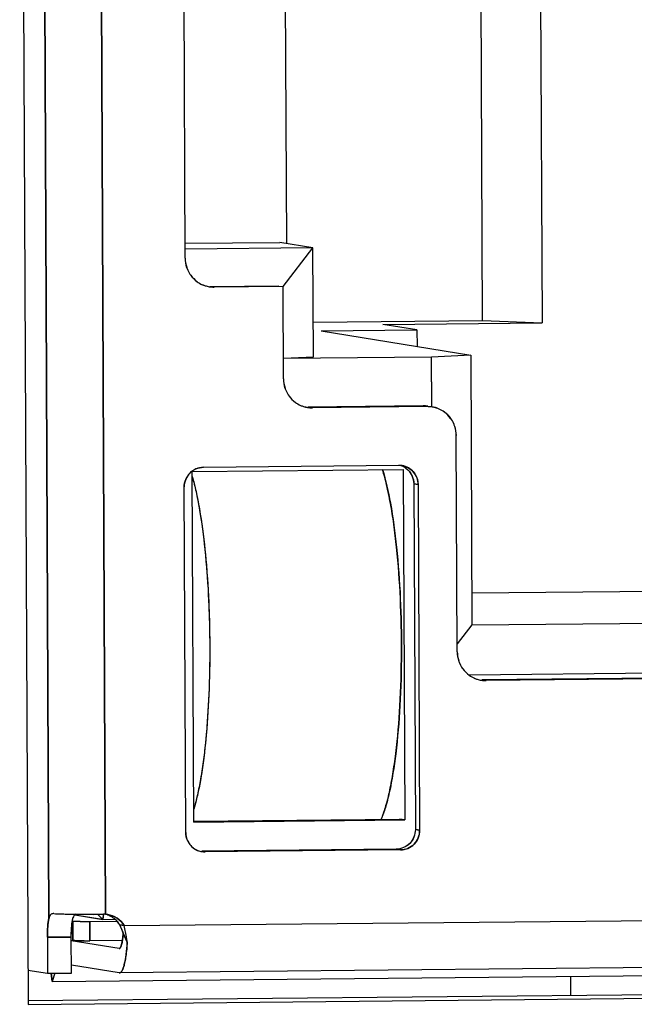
# Model space of a CAD drawing. Header units: millimetres. Extents: x 0 to 1750, y -1720 to 477.
# Tile 18 of 256: x 322.54 to 328.85, y -980.14 to -970.03. Entities that reach past the tile are written whole.
import ezdxf

# ---------------------------------------------------------------- set-up
doc = ezdxf.new("R2010")
doc.units = ezdxf.units.MM
doc.header["$LTSCALE"] = 92.51
for name, color, linetype in [('101304998_DXF_CONTINUOUS_LINE', 7, 'CONTINUOUS'), ('190611482_DXF_CONTINUOUS_LINE', 7, 'CONTINUOUS'), ('_101304998_1DXF_CONTINUOUS_LINE', 7, 'CONTINUOUS'), ('BREP_WITH_VODXF_CONTINUOUS_LINE', 7, 'CONTINUOUS'), ('DE-11-072043DXF_CONTINUOUS_LINE', 7, 'CONTINUOUS'), ('DE-13-001875DXF_CONTINUOUS_LINE', 7, 'CONTINUOUS'), ('MANIFOLD_SOLDXF_CONTINUOUS_LINE', 7, 'CONTINUOUS')]:
    doc.layers.add(name, color=color, linetype=linetype)

msp = doc.modelspace()

# ---------------------------------------------------------------- linework, layer by layer
at = {"layer": '101304998_DXF_CONTINUOUS_LINE'}
for p, q in [((322.842, -979.251), (322.764, -961.499)), ((323.346, -961.558), (323.423, -979.211)), ((327.292, -973.115), (327.265, -966.848)), ((327.875, -966.842), (327.902, -973.139)), ((324.24, -972.475), (324.221, -968.277)), ((324.239, -972.323), (325.211, -972.313)), ((325.551, -972.369), (325.211, -972.313)), ((325.551, -972.369), (324.239, -972.382)), ((325.245, -972.766), (325.551, -972.369)), ((325.556, -973.488), (325.551, -972.369)), ((324.491, -972.765), (325.2, -972.758)), ((325.245, -972.765), (324.536, -972.772)), ((325.249, -973.715), (325.245, -972.765)), ((325.555, -973.133), (327.292, -973.115)), ((327.292, -973.115), (327.902, -973.139)), ((325.634, -973.222), (326.618, -973.212)), ((325.634, -973.222), (327.17, -973.472)), ((326.269, -973.155), (327.902, -973.139)), ((326.618, -973.212), (326.269, -973.155)), ((326.618, -973.212), (326.619, -973.382)), ((325.248, -973.503), (325.556, -973.488)), ((326.767, -973.492), (325.248, -973.507)), ((327.17, -973.472), (326.767, -973.492)), ((326.77, -973.996), (326.767, -973.492)), ((327.17, -973.472), (327.182, -976.241)), ((326.681, -973.993), (325.5, -974.004)), ((326.726, -974), (325.545, -974.012)), ((327.032, -976.516), (327.022, -974.297)), ((324.426, -974.622), (326.433, -974.602)), ((324.313, -974.666), (326.477, -974.644)), ((324.329, -978.264), (324.313, -974.666)), ((326.477, -974.644), (326.493, -978.243)), ((324.246, -978.373), (324.23, -974.824)), ((326.586, -974.793), (326.631, -974.8)), ((326.586, -974.793), (326.602, -978.341)), ((326.631, -974.8), (326.646, -978.349)), ((329.494, -975.892), (327.18, -975.915)), ((327.182, -976.241), (327.032, -976.436)), ((327.182, -976.241), (329.701, -976.216)), ((329.792, -976.73), (327.154, -976.757)), ((329.792, -976.78), (327.284, -976.805)), ((329.837, -976.788), (327.328, -976.813)), ((324.328, -978.255), (326.439, -978.234)), ((324.329, -978.264), (326.493, -978.243)), ((326.493, -978.243), (326.439, -978.234)), ((326.646, -978.349), (326.602, -978.341)), ((326.406, -978.543), (324.41, -978.563)), ((326.451, -978.551), (324.443, -978.571)), ((326.406, -978.543), (326.451, -978.551)), ((323.614, -979.328), (352.378, -979.043)), ((322.891, -979.205), (322.887, -979.205)), ((323.086, -979.481), (323.085, -979.281)), ((323.106, -979.21), (323.116, -979.21)), ((323.106, -979.217), (323.394, -979.264)), ((323.26, -979.284), (323.539, -979.281)), ((323.26, -979.284), (323.261, -979.484)), ((323.341, -979.211), (323.394, -979.264)), ((323.394, -979.264), (323.404, -979.208)), ((323.394, -979.264), (323.52, -979.262)), ((323.423, -979.211), (323.445, -979.214)), ((323.614, -979.328), (323.569, -979.321)), ((322.825, -979.448), (323.071, -979.445)), ((322.825, -979.448), (322.826, -979.817)), ((323.072, -979.815), (323.071, -979.445)), ((323.071, -979.478), (323.086, -979.481)), ((323.561, -979.563), (323.071, -979.483)), ((323.595, -979.48), (323.261, -979.484)), ((323.645, -979.497), (323.603, -979.405)), ((323.563, -979.563), (323.561, -979.563)), ((352.294, -979.528), (323.565, -979.813)), ((322.873, -979.901), (351.602, -979.616)), ((322.625, -979.785), (322.826, -979.817)), ((323.563, -979.813), (323.072, -979.733)), ((322.826, -979.817), (323.072, -979.815)), ((322.864, -979.813), (322.873, -979.901)), ((322.901, -979.817), (322.873, -979.901)), ((323.563, -979.813), (323.565, -979.813))]:
    msp.add_line(p, q, dxfattribs=at)
for centre, radius, start, end in [((324.545, -972.474), 0.306, 180.3027, 198.2572), ((324.54, -972.475), 0.3, 198.3214, 204.1508), ((324.539, -972.475), 0.299, 204.1492, 216.0469), ((324.537, -972.476), 0.297, 216.112, 233.8476), ((324.534, -972.48), 0.293, 233.9401, 245.9889), ((324.533, -972.482), 0.29, 246.0018, 252.128), ((324.533, -972.482), 0.29, 252.1414, 256.3177), ((324.534, -972.48), 0.292, 256.3165, 260.7298), ((324.533, -972.481), 0.291, 260.7177, 270.5393), ((325.554, -973.713), 0.306, 180.3027, 198.2572), ((325.549, -973.714), 0.3, 198.3214, 204.1508), ((325.548, -973.715), 0.299, 204.1492, 216.0469), ((325.546, -973.716), 0.297, 216.112, 233.8476), ((325.543, -973.719), 0.293, 233.9401, 245.9889), ((325.542, -973.722), 0.29, 246.0018, 252.128), ((325.542, -973.72), 0.291, 252.1547, 260.7353), ((325.542, -973.721), 0.291, 260.7177, 270.5393), ((326.684, -974.283), 0.291, 80.7403, 90.5614), ((326.728, -974.291), 0.291, 80.7177, 90.5393), ((326.728, -974.291), 0.291, 71.9812, 80.7357), ((326.729, -974.29), 0.29, 65.9873, 71.9539), ((326.728, -974.292), 0.293, 53.8908, 65.9742), ((326.724, -974.296), 0.297, 36.0634, 53.7985), ((326.723, -974.297), 0.299, 24.1349, 35.9982), ((326.722, -974.297), 0.3, 18.1516, 24.1364), ((326.717, -974.298), 0.306, 0.3024, 18.0899), ((324.43, -974.82), 0.198, 113.7333, 128.5041), ((326.435, -974.796), 0.193, 80.676, 90.5294), ((326.39, -974.79), 0.195, 52.4728, 67.6599), ((326.435, -974.798), 0.195, 67.6197, 80.7036), ((324.433, -974.823), 0.203, 143.2243, 158.2257), ((324.431, -974.822), 0.201, 136.206, 143.2151), ((324.43, -974.821), 0.199, 128.4945, 136.1849), ((327.337, -976.514), 0.306, 180.3027, 198.2572), ((327.332, -976.516), 0.3, 198.3214, 204.1508), ((327.332, -976.516), 0.299, 204.1492, 216.0469), ((327.33, -976.517), 0.297, 216.112, 233.8476), ((327.327, -976.52), 0.293, 233.9401, 245.9889), ((327.325, -976.523), 0.29, 246.0018, 252.128), ((327.326, -976.521), 0.291, 252.1547, 260.7353), ((327.326, -976.522), 0.291, 260.7177, 270.5393), ((324.446, -978.373), 0.2, 202.8332, 217.5184), ((324.444, -978.374), 0.197, 217.5311, 225.2762), ((324.443, -978.375), 0.196, 225.2997, 232.4159), ((324.442, -978.376), 0.195, 232.4115, 247.7908), ((324.442, -978.375), 0.195, 247.9113, 260.7029), ((324.442, -978.377), 0.193, 260.676, 270.5294), ((323.224, -968.587), 10.624, 269.1235, 269.3599), ((323.246, -966.581), 12.63, 269.4082, 269.5711), ((323.257, -965.184), 14.027, 269.5713, 269.7696), ((323.212, -974.456), 4.828, 269.8698, 270.5693), ((323.405, -979.459), 0.248, 87.9584, 90.4988), ((323.406, -979.456), 0.245, 85.9082, 87.9588), ((323.361, -979.445), 0.242, 61.511, 67.6052), ((323.36, -979.447), 0.244, 49.1979, 61.4952), ((323.357, -979.45), 0.249, 31.314, 49.1192), ((323.151, -978.451), 1.032, 267.5829, 268.2292), ((323.171, -977.823), 1.661, 268.216, 268.689), ((323.213, -974.657), 4.827, 269.8674, 270.5693), ((323.049, -979.398), 0.553, 350.4446, 351.4345)]:
    msp.add_arc(centre, radius, start, end, dxfattribs=at)
for points in [[(324.35, -974.639), (324.374, -974.628), (324.4, -974.623), (324.426, -974.622)], [(324.23, -974.824), (324.23, -974.798), (324.235, -974.772), (324.245, -974.748)], [(324.262, -978.45), (324.251, -978.426), (324.246, -978.399), (324.246, -978.373)], [(323.594, -979.49), (323.592, -979.498), (323.591, -979.505), (323.589, -979.512)], [(323.584, -979.531), (323.583, -979.536), (323.581, -979.541), (323.579, -979.546)], [(323.589, -979.512), (323.588, -979.519), (323.586, -979.525), (323.584, -979.531)]]:
    msp.add_open_spline(points, degree=3, dxfattribs=at)
for points, knots in [([(326.509, -974.617), (326.544, -974.632), (326.608, -974.684), (326.631, -974.762), (326.631, -974.8)], [0, 0, 0, 0, 0.497571, 1, 1, 1, 1]), ([(326.509, -974.635), (326.532, -974.654), (326.572, -974.702), (326.586, -974.763), (326.586, -974.793)], [0, 0, 0, 0, 0.49813, 1, 1, 1, 1]), ([(324.313, -974.718), (324.315, -974.725), (324.323, -974.754), (324.33, -974.784), (324.336, -974.806)], [0, 0, 0, 0, 0.240824, 1, 1, 1, 1]), ([(326.264, -974.645), (326.3, -974.758), (326.358, -975.023), (326.416, -975.466), (326.453, -975.978), (326.464, -976.522), (326.449, -977.054), (326.409, -977.534), (326.356, -977.883), (326.3, -978.106), (326.268, -978.197), (326.25, -978.236)], [0, 0, 0, 0, 0.097711, 0.223751, 0.369036, 0.52271, 0.673185, 0.809148, 0.920575, 0.964621, 1, 1, 1, 1]), ([(324.336, -974.806), (324.363, -974.919), (324.41, -975.173), (324.475, -975.747), (324.499, -976.369), (324.484, -976.999), (324.453, -977.436), (324.405, -977.811), (324.357, -978.035), (324.328, -978.131)], [0, 0, 0, 0, 0.104606, 0.230661, 0.51745, 0.661575, 0.794922, 0.909836, 1, 1, 1, 1]), ([(326.602, -978.341), (326.602, -978.392), (326.561, -978.498), (326.456, -978.543), (326.406, -978.543)], [0, 0, 0, 0, 0.502778, 1, 1, 1, 1]), ([(326.646, -978.349), (326.647, -978.4), (326.606, -978.506), (326.501, -978.55), (326.451, -978.551)], [0, 0, 0, 0, 0.502776, 1, 1, 1, 1]), ([(322.825, -979.448), (322.825, -979.411), (322.827, -979.345), (322.835, -979.279), (322.842, -979.251)], [0, 0, 0, 0, 0.560926, 1, 1, 1, 1]), ([(322.887, -979.205), (322.877, -979.205), (322.853, -979.215), (322.845, -979.238), (322.842, -979.251)], [0, 0, 0, 0, 0.452149, 1, 1, 1, 1]), ([(322.891, -979.205), (322.902, -979.205), (322.959, -979.208), (323.016, -979.209), (323.062, -979.21)], [0, 0, 0, 0, 0.195107, 1, 1, 1, 1]), ([(323.078, -979.302), (323.079, -979.297), (323.082, -979.279), (323.085, -979.261), (323.088, -979.248)], [0, 0, 0, 0, 0.277722, 1, 1, 1, 1]), ([(323.085, -979.281), (323.086, -979.281), (323.09, -979.281), (323.094, -979.282), (323.098, -979.282)], [0, 0, 0, 0, 0.172454, 1, 1, 1, 1]), ([(323.116, -979.21), (323.109, -979.214), (323.096, -979.224), (323.09, -979.24), (323.088, -979.248)], [0, 0, 0, 0, 0.483665, 1, 1, 1, 1]), ([(323.098, -979.282), (323.1, -979.282), (323.112, -979.283), (323.123, -979.283), (323.132, -979.283)], [0, 0, 0, 0, 0.200021, 1, 1, 1, 1]), ([(323.132, -979.283), (323.137, -979.283), (323.16, -979.284), (323.183, -979.284), (323.201, -979.284)], [0, 0, 0, 0, 0.222632, 1, 1, 1, 1]), ([(323.2, -979.211), (323.217, -979.211), (323.285, -979.211), (323.352, -979.211), (323.403, -979.211)], [0, 0, 0, 0, 0.246273, 1, 1, 1, 1]), ([(323.445, -979.214), (323.479, -979.219), (323.546, -979.246), (323.596, -979.299), (323.614, -979.328)], [0, 0, 0, 0, 0.498774, 1, 1, 1, 1]), ([(323.071, -979.445), (323.071, -979.432), (323.071, -979.384), (323.074, -979.337), (323.078, -979.302)], [0, 0, 0, 0, 0.266721, 1, 1, 1, 1]), ([(323.603, -979.405), (323.6, -979.398), (323.589, -979.37), (323.578, -979.342), (323.569, -979.321)], [0, 0, 0, 0, 0.241363, 1, 1, 1, 1]), ([(323.645, -979.497), (323.643, -979.483), (323.634, -979.427), (323.623, -979.371), (323.614, -979.328)], [0, 0, 0, 0, 0.24157, 1, 1, 1, 1]), ([(323.086, -979.481), (323.087, -979.481), (323.095, -979.482), (323.102, -979.482), (323.108, -979.482)], [0, 0, 0, 0, 0.155658, 1, 1, 1, 1]), ([(323.133, -979.483), (323.138, -979.483), (323.161, -979.484), (323.184, -979.484), (323.202, -979.484)], [0, 0, 0, 0, 0.222667, 1, 1, 1, 1]), ([(323.603, -979.405), (323.602, -979.412), (323.601, -979.437), (323.598, -979.462), (323.595, -979.481)], [0, 0, 0, 0, 0.267812, 1, 1, 1, 1]), ([(323.579, -979.546), (323.578, -979.548), (323.575, -979.555), (323.568, -979.563), (323.563, -979.563)], [0, 0, 0, 0, 0.350472, 1, 1, 1, 1]), ([(323.565, -979.813), (323.577, -979.813), (323.593, -979.792), (323.605, -979.762), (323.621, -979.706), (323.636, -979.617), (323.643, -979.54), (323.645, -979.497)], [0, 0, 0, 0, 0.102523, 0.191682, 0.307788, 0.614416, 1, 1, 1, 1])]:
    msp.add_open_spline(points, degree=3, knots=knots, dxfattribs=at)
at = {"layer": '190611482_DXF_CONTINUOUS_LINE'}
msp.add_line((325.26, -968.314), (325.278, -972.324), dxfattribs=at)
at = {"layer": '_101304998_1DXF_CONTINUOUS_LINE'}
for p, q in [((323.085, -979.281), (323.086, -979.481)), ((323.26, -979.284), (323.539, -979.281)), ((323.261, -979.484), (323.26, -979.284)), ((323.071, -979.478), (323.086, -979.481)), ((323.595, -979.48), (323.261, -979.484))]:
    msp.add_line(p, q, dxfattribs=at)
msp.add_arc((323.213, -974.636), 4.848, 269.8691, 270.5679, dxfattribs=at)
for points, knots in [([(323.085, -979.281), (323.088, -979.281), (323.095, -979.282), (323.108, -979.283), (323.127, -979.283), (323.158, -979.284), (323.203, -979.284), (323.24, -979.284), (323.26, -979.284)], [0, 0, 0, 0, 0.046507, 0.12361, 0.228419, 0.356934, 0.664655, 1, 1, 1, 1]), ([(323.108, -979.482), (323.103, -979.482), (323.096, -979.482), (323.089, -979.481), (323.086, -979.481)], [0, 0, 0, 0, 0.624072, 1, 1, 1, 1]), ([(323.202, -979.484), (323.192, -979.484), (323.161, -979.484), (323.13, -979.483), (323.108, -979.482)], [0, 0, 0, 0, 0.296275, 1, 1, 1, 1])]:
    msp.add_open_spline(points, degree=3, knots=knots, dxfattribs=at)
at = {"layer": 'BREP_WITH_VODXF_CONTINUOUS_LINE'}
for points, knots in [([(324.313, -974.72), (324.327, -974.77), (324.354, -974.88), (324.402, -975.129), (324.448, -975.487), (324.482, -975.955), (324.496, -976.452), (324.487, -976.945), (324.461, -977.339), (324.429, -977.628), (324.4, -977.817), (324.368, -977.983), (324.342, -978.085), (324.328, -978.131)], [0, 0, 0, 0, 0.045815, 0.098464, 0.221122, 0.360606, 0.50823, 0.65472, 0.790883, 0.852415, 0.9083, 0.957719, 1, 1, 1, 1]), ([(326.251, -978.236), (326.268, -978.197), (326.3, -978.106), (326.339, -977.951), (326.373, -977.766), (326.415, -977.47), (326.449, -977.054), (326.464, -976.522), (326.453, -975.979), (326.422, -975.539), (326.383, -975.213), (326.349, -974.999), (326.311, -974.812), (326.281, -974.698), (326.265, -974.646)], [0, 0, 0, 0, 0.03541, 0.079477, 0.131611, 0.190952, 0.326881, 0.477294, 0.630901, 0.77614, 0.842188, 0.902196, 0.955094, 1, 1, 1, 1])]:
    msp.add_open_spline(points, degree=3, knots=knots, dxfattribs=at)
at = {"layer": 'DE-11-072043DXF_CONTINUOUS_LINE'}
for p, q in [((322.541, -960.645), (322.627, -980.136)), ((322.626, -980.098), (353.255, -979.794)), ((322.627, -980.136), (353.47, -979.83))]:
    msp.add_line(p, q, dxfattribs=at)
at = {"layer": 'DE-13-001875DXF_CONTINUOUS_LINE'}
msp.add_line((328.194, -979.849), (328.194, -980.043), dxfattribs=at)
at = {"layer": 'MANIFOLD_SOLDXF_CONTINUOUS_LINE'}
for p, q in [((322.764, -961.499), (322.842, -979.251)), ((323.423, -979.211), (323.346, -961.558)), ((327.292, -973.115), (327.265, -966.848)), ((327.875, -966.842), (327.902, -973.139)), ((324.24, -972.475), (324.221, -968.277)), ((324.239, -972.323), (325.211, -972.313)), ((325.551, -972.369), (325.211, -972.313)), ((325.551, -972.369), (324.239, -972.382)), ((325.245, -972.766), (325.551, -972.369)), ((325.556, -973.488), (325.551, -972.369)), ((324.491, -972.765), (325.2, -972.758)), ((325.245, -972.765), (324.536, -972.772)), ((325.249, -973.715), (325.245, -972.765)), ((325.555, -973.133), (327.292, -973.115)), ((327.292, -973.115), (327.902, -973.139)), ((325.634, -973.222), (326.618, -973.212)), ((325.634, -973.222), (327.17, -973.472)), ((326.269, -973.155), (327.902, -973.139)), ((326.618, -973.212), (326.269, -973.155)), ((326.618, -973.212), (326.619, -973.382)), ((325.248, -973.503), (325.556, -973.488)), ((326.767, -973.492), (325.248, -973.507)), ((327.17, -973.472), (326.767, -973.492)), ((326.77, -974.003), (326.767, -973.492)), ((327.17, -973.472), (327.182, -976.241)), ((326.681, -973.993), (325.5, -974.004)), ((326.726, -974), (325.545, -974.012)), ((327.032, -976.516), (327.022, -974.297)), ((324.426, -974.622), (326.433, -974.602)), ((324.313, -974.666), (326.477, -974.644)), ((324.329, -978.264), (324.313, -974.666)), ((326.477, -974.644), (326.493, -978.243)), ((324.246, -978.373), (324.23, -974.824)), ((326.631, -974.8), (326.586, -974.793)), ((326.586, -974.793), (326.602, -978.341)), ((326.631, -974.8), (326.646, -978.349)), ((329.494, -975.892), (327.18, -975.915)), ((327.182, -976.241), (327.032, -976.436)), ((327.182, -976.241), (329.701, -976.216)), ((329.792, -976.73), (327.154, -976.757)), ((329.792, -976.78), (327.284, -976.805)), ((329.837, -976.788), (327.328, -976.813)), ((324.328, -978.255), (326.439, -978.234)), ((324.329, -978.264), (326.493, -978.243)), ((326.493, -978.243), (326.439, -978.234)), ((326.602, -978.341), (326.646, -978.349)), ((326.406, -978.543), (324.41, -978.563)), ((326.451, -978.551), (324.443, -978.571)), ((326.451, -978.551), (326.406, -978.543)), ((323.614, -979.328), (352.378, -979.043)), ((322.891, -979.205), (322.887, -979.205)), ((322.891, -979.205), (322.927, -979.206)), ((323.096, -979.21), (323.115, -979.21)), ((323.106, -979.217), (323.391, -979.263)), ((323.115, -979.21), (323.116, -979.21)), ((323.394, -979.264), (323.341, -979.211)), ((323.403, -979.211), (323.394, -979.264)), ((323.394, -979.264), (323.52, -979.262)), ((323.4, -979.211), (323.403, -979.211)), ((323.569, -979.321), (323.614, -979.328)), ((323.071, -979.445), (322.825, -979.448)), ((322.825, -979.448), (322.826, -979.817)), ((323.072, -979.815), (323.071, -979.445)), ((323.561, -979.563), (323.071, -979.483)), ((323.599, -979.396), (323.603, -979.405)), ((323.603, -979.405), (323.645, -979.497)), ((352.294, -979.528), (323.565, -979.813)), ((322.873, -979.901), (351.602, -979.616)), ((322.625, -979.785), (322.826, -979.817)), ((323.563, -979.813), (323.072, -979.733)), ((322.826, -979.817), (323.072, -979.815)), ((322.873, -979.901), (322.865, -979.817)), ((322.901, -979.817), (322.873, -979.901))]:
    msp.add_line(p, q, dxfattribs=at)
for centre, radius, start, end in [((324.545, -972.474), 0.305, 180.2917, 198.2659), ((324.541, -972.474), 0.301, 198.3378, 204.1386), ((324.54, -972.475), 0.3, 204.1479, 216.0392), ((324.537, -972.477), 0.297, 216.0973, 233.8624), ((324.534, -972.48), 0.293, 233.9476, 245.9904), ((324.534, -972.481), 0.291, 246.0144, 252.1099), ((324.533, -972.482), 0.29, 252.1155, 256.2597), ((324.533, -972.482), 0.29, 256.2598, 260.7302), ((324.533, -972.481), 0.291, 260.7417, 270.5603), ((325.554, -973.713), 0.305, 180.2917, 198.2659), ((325.55, -973.714), 0.301, 198.3378, 204.1386), ((325.549, -973.715), 0.3, 204.1479, 216.0392), ((325.546, -973.716), 0.297, 216.0973, 233.8624), ((325.543, -973.719), 0.293, 233.9476, 245.9904), ((325.543, -973.721), 0.291, 246.0144, 252.1099), ((325.542, -973.721), 0.291, 252.1196, 260.7251), ((325.542, -973.721), 0.291, 260.7417, 270.5603), ((326.684, -974.283), 0.291, 80.7411, 90.5608), ((326.729, -974.291), 0.291, 81.4024, 90.5611), ((326.729, -974.289), 0.29, 80.7319, 81.3952), ((326.729, -974.29), 0.291, 71.9469, 80.7248), ((326.728, -974.291), 0.291, 65.9997, 71.9371), ((326.728, -974.292), 0.293, 53.8985, 65.9756), ((326.725, -974.295), 0.297, 36.0486, 53.8132), ((326.722, -974.297), 0.3, 24.1335, 35.9907), ((326.721, -974.298), 0.301, 18.1692, 24.1241), ((326.717, -974.298), 0.305, 0.2906, 18.099), ((324.43, -974.82), 0.198, 113.7341, 128.4803), ((324.429, -974.819), 0.196, 113.225, 113.6884), ((326.435, -974.796), 0.194, 80.743, 90.5584), ((326.39, -974.789), 0.194, 70.2165, 73.3173), ((326.39, -974.789), 0.194, 63.4525, 70.2096), ((326.435, -974.795), 0.193, 80.3898, 80.7352), ((326.39, -974.79), 0.195, 56.7111, 63.448), ((326.389, -974.791), 0.196, 49.9854, 56.7064), ((324.431, -974.822), 0.2, 135.54, 136.1902), ((324.43, -974.821), 0.199, 128.5046, 135.5418), ((326.389, -974.791), 0.196, 46.6306, 49.9813), ((324.433, -974.823), 0.203, 157.7826, 158.2408), ((327.337, -976.514), 0.305, 180.2917, 198.2659), ((327.333, -976.515), 0.301, 198.3378, 204.1386), ((327.332, -976.516), 0.3, 204.1479, 216.0392), ((327.329, -976.517), 0.297, 216.0973, 233.8624), ((327.327, -976.52), 0.293, 233.9476, 245.9904), ((327.326, -976.522), 0.291, 246.0144, 252.1099), ((327.326, -976.522), 0.291, 252.1196, 260.7251), ((327.326, -976.522), 0.291, 260.7417, 270.5603), ((324.447, -978.372), 0.201, 202.363, 202.8198), ((324.446, -978.372), 0.2, 202.8339, 217.4948), ((324.444, -978.374), 0.197, 217.5426, 224.6272), ((324.443, -978.374), 0.197, 224.6326, 225.29), ((324.442, -978.377), 0.194, 247.3578, 260.7111), ((324.442, -978.377), 0.194, 260.743, 270.5584), ((322.966, -979.281), 0.127, 162.8077, 166.3623), ((322.888, -979.258), 0.0533, 90.5688, 93.2768), ((323.066, -975.57), 3.639, 267.8142, 268.1504), ((323.262, -962.908), 16.304, 270.134, 270.4843), ((323.405, -979.458), 0.247, 86.2202, 90.504), ((323.406, -979.455), 0.244, 85.9049, 86.2115), ((323.406, -979.453), 0.242, 80.7304, 85.9011), ((323.361, -979.445), 0.242, 67.5824, 70.6315), ((323.361, -979.446), 0.243, 64.535, 67.5806), ((323.36, -979.446), 0.243, 58.4483, 64.5336), ((323.36, -979.448), 0.245, 49.2083, 58.4332), ((323.357, -979.45), 0.248, 31.2983, 49.1282), ((321.743, -980.089), 1.981, 22.4889, 22.789)]:
    msp.add_arc(centre, radius, start, end, dxfattribs=at)
for points in [[(324.426, -974.622), (324.401, -974.623), (324.375, -974.628), (324.351, -974.638)], [(324.287, -974.683), (324.269, -974.701), (324.255, -974.723), (324.245, -974.747)], [(324.245, -974.748), (324.235, -974.772), (324.23, -974.798), (324.23, -974.824)], [(324.246, -978.373), (324.246, -978.398), (324.251, -978.425), (324.261, -978.449)], [(324.305, -978.514), (324.323, -978.532), (324.344, -978.546), (324.367, -978.556)]]:
    msp.add_open_spline(points, degree=3, dxfattribs=at)
for points, knots in [([(326.631, -974.8), (326.631, -974.777), (326.623, -974.731), (326.587, -974.67), (326.534, -974.625), (326.49, -974.609), (326.467, -974.605)], [0, 0, 0, 0, 0.251861, 0.502496, 0.751717, 1, 1, 1, 1]), ([(326.524, -974.648), (326.543, -974.667), (326.575, -974.712), (326.586, -974.766), (326.586, -974.793)], [0, 0, 0, 0, 0.498498, 1, 1, 1, 1]), ([(326.602, -978.341), (326.602, -978.367), (326.592, -978.42), (326.548, -978.487), (326.483, -978.532), (326.431, -978.543), (326.406, -978.543)], [0, 0, 0, 0, 0.251626, 0.502568, 0.752007, 1, 1, 1, 1]), ([(326.451, -978.551), (326.476, -978.55), (326.528, -978.539), (326.593, -978.494), (326.637, -978.427), (326.647, -978.375), (326.646, -978.349)], [0, 0, 0, 0, 0.247993, 0.497432, 0.748374, 1, 1, 1, 1]), ([(322.842, -979.251), (322.839, -979.263), (322.834, -979.292), (322.826, -979.358), (322.825, -979.411), (322.825, -979.448)], [0, 0, 0, 0, 0.198213, 0.439275, 1, 1, 1, 1]), ([(322.885, -979.205), (322.88, -979.205), (322.871, -979.207), (322.859, -979.215), (322.85, -979.227), (322.846, -979.238), (322.844, -979.243)], [0, 0, 0, 0, 0.235968, 0.463341, 0.71085, 1, 1, 1, 1]), ([(322.948, -979.207), (322.959, -979.208), (323.008, -979.209), (323.057, -979.21), (323.096, -979.21)], [0, 0, 0, 0, 0.219234, 1, 1, 1, 1]), ([(323.078, -979.302), (323.079, -979.297), (323.082, -979.279), (323.085, -979.261), (323.088, -979.248)], [0, 0, 0, 0, 0.277513, 1, 1, 1, 1]), ([(323.115, -979.21), (323.108, -979.214), (323.096, -979.225), (323.09, -979.24), (323.088, -979.248)], [0, 0, 0, 0, 0.481163, 1, 1, 1, 1]), ([(323.116, -979.21), (323.131, -979.211), (323.192, -979.211), (323.254, -979.211), (323.3, -979.211)], [0, 0, 0, 0, 0.239345, 1, 1, 1, 1]), ([(323.614, -979.328), (323.596, -979.299), (323.546, -979.246), (323.479, -979.219), (323.445, -979.214)], [0, 0, 0, 0, 0.501306, 1, 1, 1, 1]), ([(323.071, -979.445), (323.071, -979.42), (323.072, -979.372), (323.076, -979.324), (323.078, -979.302)], [0, 0, 0, 0, 0.526575, 1, 1, 1, 1]), ([(323.573, -979.331), (323.576, -979.336), (323.584, -979.358), (323.593, -979.38), (323.599, -979.396)], [0, 0, 0, 0, 0.255616, 1, 1, 1, 1]), ([(323.645, -979.497), (323.643, -979.483), (323.634, -979.427), (323.623, -979.371), (323.614, -979.328)], [0, 0, 0, 0, 0.24157, 1, 1, 1, 1]), ([(323.589, -979.512), (323.59, -979.511), (323.591, -979.503), (323.593, -979.496), (323.594, -979.49)], [0, 0, 0, 0, 0.236473, 1, 1, 1, 1]), ([(323.594, -979.49), (323.595, -979.484), (323.599, -979.456), (323.601, -979.427), (323.603, -979.405)], [0, 0, 0, 0, 0.224667, 1, 1, 1, 1]), ([(323.563, -979.563), (323.566, -979.563), (323.571, -979.56), (323.576, -979.553), (323.578, -979.548), (323.579, -979.546)], [0, 0, 0, 0, 0.379549, 0.654565, 1, 1, 1, 1]), ([(323.579, -979.546), (323.58, -979.545), (323.582, -979.54), (323.583, -979.535), (323.584, -979.531)], [0, 0, 0, 0, 0.227567, 1, 1, 1, 1]), ([(323.584, -979.531), (323.585, -979.53), (323.587, -979.523), (323.588, -979.517), (323.589, -979.512)], [0, 0, 0, 0, 0.232367, 1, 1, 1, 1]), ([(323.645, -979.497), (323.642, -979.545), (323.636, -979.614), (323.622, -979.697), (323.613, -979.733), (323.609, -979.749)], [0, 0, 0, 0, 0.570439, 0.805959, 1, 1, 1, 1]), ([(323.609, -979.749), (323.606, -979.758), (323.6, -979.775), (323.589, -979.798), (323.575, -979.813), (323.565, -979.813)], [0, 0, 0, 0, 0.368204, 0.652922, 1, 1, 1, 1])]:
    msp.add_open_spline(points, degree=3, knots=knots, dxfattribs=at)

doc.saveas('drawing.dxf')
